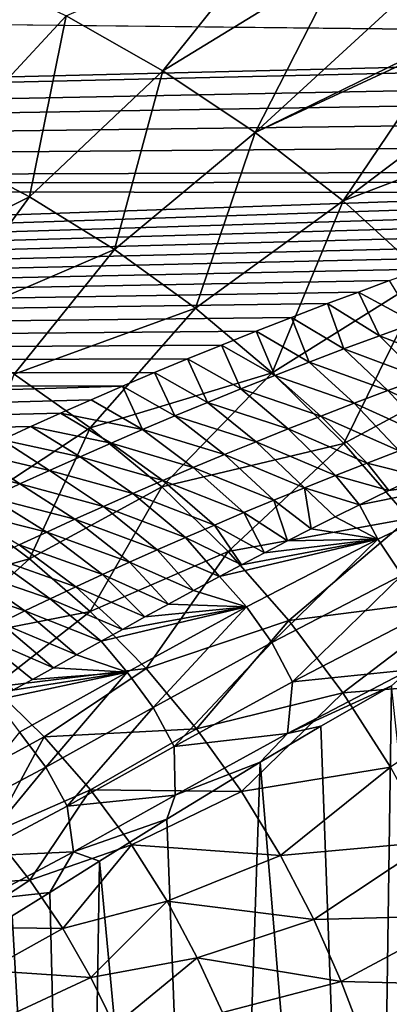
# Model space of a CAD drawing. Header units: millimetres. Extents: x -139 to 106, y -8 to 139.
# Tile 167 of 256: x -86.77 to -84.34, y 54.77 to 61.26. Entities that reach past the tile are written whole.
import ezdxf

# ---------------------------------------------------------------- set-up
doc = ezdxf.new("R2010")
doc.units = ezdxf.units.MM
doc.header["$LTSCALE"] = 53.842063
for name, color, linetype in [('33', 7, 'CONTINUOUS'), ('56', 7, 'CONTINUOUS'), ('62', 7, 'CONTINUOUS'), ('63', 7, 'CONTINUOUS'), ('69', 7, 'CONTINUOUS')]:
    doc.layers.add(name, color=color, linetype=linetype)

msp = doc.modelspace()

# ---------------------------------------------------------------- linework, layer by layer
at = {"layer": '33', "color": 8, "linetype": 'CONTINUOUS'}
for points in [[(-77.0653, 61.1218, 13.2954), (-6.4917, 61.315, 13.5094), (-117, 61.5429, 13.754), (-77.0653, 61.1218, 13.2954)], [(-117, 60.1409, 12.1035), (-77.0653, 61.1218, 13.2954), (-117, 61.5429, 13.754), (-117, 60.1409, 12.1035)], [(-78.1895, 61.0479, 13.2119), (-77.0653, 61.1218, 13.2954), (-117, 60.1409, 12.1035), (-78.1895, 61.0479, 13.2119)], [(-79.3867, 60.8856, 13.0251), (-78.1895, 61.0479, 13.2119), (-117, 60.1409, 12.1035), (-79.3867, 60.8856, 13.0251)], [(-80.0654, 60.7583, 12.8752), (-79.3867, 60.8856, 13.0251), (-117, 60.1409, 12.1035), (-80.0654, 60.7583, 12.8752)], [(-80.7698, 60.6029, 12.6882), (-80.0654, 60.7583, 12.8752), (-117, 60.1409, 12.1035), (-80.7698, 60.6029, 12.6882)], [(-81.4609, 60.4307, 12.4755), (-80.7698, 60.6029, 12.6882), (-117, 60.1409, 12.1035), (-81.4609, 60.4307, 12.4755)], [(-82.1037, 60.2573, 12.255), (-81.4609, 60.4307, 12.4755), (-117, 60.1409, 12.1035), (-82.1037, 60.2573, 12.255)], [(-82.3404, 60.1893, 12.1668), (-82.1037, 60.2573, 12.255), (-117, 60.1409, 12.1035), (-82.3404, 60.1893, 12.1668)], [(-82.5742, 60.1203, 12.0763), (-82.3404, 60.1893, 12.1668), (-117, 60.1409, 12.1035), (-82.5742, 60.1203, 12.0763)], [(-117, 58.9256, 10.3111), (-82.5742, 60.1203, 12.0763), (-117, 60.1409, 12.1035), (-117, 58.9256, 10.3111)], [(-82.805, 60.0503, 11.9834), (-82.5742, 60.1203, 12.0763), (-117, 58.9256, 10.3111), (-82.805, 60.0503, 11.9834)], [(-83.033, 59.9794, 11.8881), (-82.805, 60.0503, 11.9834), (-117, 58.9256, 10.3111), (-83.033, 59.9794, 11.8881)], [(-83.258, 59.9076, 11.7903), (-83.033, 59.9794, 11.8881), (-117, 58.9256, 10.3111), (-83.258, 59.9076, 11.7903)], [(-83.4799, 59.8351, 11.6902), (-83.258, 59.9076, 11.7903), (-117, 58.9256, 10.3111), (-83.4799, 59.8351, 11.6902)], [(-83.6986, 59.7618, 11.5878), (-83.4799, 59.8351, 11.6902), (-117, 58.9256, 10.3111), (-83.6986, 59.7618, 11.5878)], [(-83.9142, 59.6878, 11.483), (-83.6986, 59.7618, 11.5878), (-117, 58.9256, 10.3111), (-83.9142, 59.6878, 11.483)], [(-84.1264, 59.6132, 11.376), (-83.9142, 59.6878, 11.483), (-117, 58.9256, 10.3111), (-84.1264, 59.6132, 11.376)], [(-84.3354, 59.5383, 11.2668), (-84.1264, 59.6132, 11.376), (-117, 58.9256, 10.3111), (-84.3354, 59.5383, 11.2668)], [(-84.541, 59.4629, 11.1554), (-84.3354, 59.5383, 11.2668), (-117, 58.9256, 10.3111), (-84.541, 59.4629, 11.1554)], [(-84.7433, 59.3872, 11.042), (-84.541, 59.4629, 11.1554), (-117, 58.9256, 10.3111), (-84.7433, 59.3872, 11.042)], [(-84.9814, 59.2962, 10.9034), (-84.7433, 59.3872, 11.042), (-117, 58.9256, 10.3111), (-84.9814, 59.2962, 10.9034)], [(-85.2146, 59.205, 10.7618), (-84.9814, 59.2962, 10.9034), (-117, 58.9256, 10.3111), (-85.2146, 59.205, 10.7618)], [(-85.4425, 59.1139, 10.6177), (-85.2146, 59.205, 10.7618), (-117, 58.9256, 10.3111), (-85.4425, 59.1139, 10.6177)], [(-85.6652, 59.023, 10.4712), (-85.4425, 59.1139, 10.6177), (-117, 58.9256, 10.3111), (-85.6652, 59.023, 10.4712)], [(-85.8826, 58.9323, 10.3222), (-85.6652, 59.023, 10.4712), (-117, 58.9256, 10.3111), (-85.8826, 58.9323, 10.3222)], [(-86.0944, 58.8423, 10.1713), (-85.8826, 58.9323, 10.3222), (-117, 58.9256, 10.3111), (-86.0944, 58.8423, 10.1713)], [(-117, 57.9113, 8.3978), (-86.0944, 58.8423, 10.1713), (-117, 58.9256, 10.3111), (-117, 57.9113, 8.3978)], [(-86.3006, 58.7529, 10.0184), (-86.0944, 58.8423, 10.1713), (-117, 57.9113, 8.3978), (-86.3006, 58.7529, 10.0184)], [(-86.5012, 58.6642, 9.8636), (-86.3006, 58.7529, 10.0184), (-117, 57.9113, 8.3978), (-86.5012, 58.6642, 9.8636)], [(-86.6962, 58.5765, 9.7072), (-86.5012, 58.6642, 9.8636), (-117, 57.9113, 8.3978), (-86.6962, 58.5765, 9.7072)], [(-86.8857, 58.4897, 9.5492), (-86.6962, 58.5765, 9.7072), (-117, 57.9113, 8.3978), (-86.8857, 58.4897, 9.5492)]]:
    msp.add_3dface(points, dxfattribs=at)
at = {"layer": '56', "color": 8, "linetype": 'CONTINUOUS'}
for points in [[(-85.0402, 61.9078, -16.4788), (-85.8285, 60.9214, -15.5005), (-86.4641, 61.2831, -15.3903), (-85.0402, 61.9078, -16.4788)], [(-85.0402, 61.9078, -16.4788), (-84.6431, 61.6475, -16.5423), (-85.8285, 60.9214, -15.5005), (-85.0402, 61.9078, -16.4788)], [(-86.4641, 61.2831, -15.3903), (-87.2877, 60.3968, -14.2429), (-87.1224, 61.6022, -15.2802), (-86.4641, 61.2831, -15.3903)], [(-84.6431, 61.6475, -16.5423), (-85.2192, 60.5155, -15.6064), (-85.8285, 60.9214, -15.5005), (-84.6431, 61.6475, -16.5423)], [(-84.6431, 61.6475, -16.5423), (-84.2749, 61.3819, -16.6036), (-85.2192, 60.5155, -15.6064), (-84.6431, 61.6475, -16.5423)], [(-84.2749, 61.3819, -16.6036), (-83.9577, 61.1313, -16.6576), (-85.2192, 60.5155, -15.6064), (-84.2749, 61.3819, -16.6036)], [(-86.7055, 60.0898, -14.3461), (-87.2877, 60.3968, -14.2429), (-86.4641, 61.2831, -15.3903), (-86.7055, 60.0898, -14.3461)], [(-85.8285, 60.9214, -15.5005), (-86.7055, 60.0898, -14.3461), (-86.4641, 61.2831, -15.3903), (-85.8285, 60.9214, -15.5005)], [(-83.9577, 61.1313, -16.6576), (-83.9339, 61.1117, -16.6616), (-85.2192, 60.5155, -15.6064), (-83.9577, 61.1313, -16.6576)], [(-83.9339, 61.1117, -16.6616), (-84.6401, 60.0635, -15.7012), (-85.2192, 60.5155, -15.6064), (-83.9339, 61.1117, -16.6616)], [(-83.9339, 61.1117, -16.6616), (-83.6178, 60.8386, -16.7132), (-84.6401, 60.0635, -15.7012), (-83.9339, 61.1117, -16.6616)], [(-86.146, 59.7439, -14.4456), (-86.7055, 60.0898, -14.3461), (-85.8285, 60.9214, -15.5005), (-86.146, 59.7439, -14.4456)], [(-85.2192, 60.5155, -15.6064), (-86.146, 59.7439, -14.4456), (-85.8285, 60.9214, -15.5005), (-85.2192, 60.5155, -15.6064)], [(-83.6178, 60.8386, -16.7132), (-83.3264, 60.5656, -16.7555), (-84.6401, 60.0635, -15.7012), (-83.6178, 60.8386, -16.7132)], [(-83.3264, 60.5656, -16.7555), (-84.0955, 59.5658, -15.7741), (-84.6401, 60.0635, -15.7012), (-83.3264, 60.5656, -16.7555)], [(-85.6122, 59.3573, -14.5358), (-86.146, 59.7439, -14.4456), (-85.2192, 60.5155, -15.6064), (-85.6122, 59.3573, -14.5358)], [(-84.6401, 60.0635, -15.7012), (-85.6122, 59.3573, -14.5358), (-85.2192, 60.5155, -15.6064), (-84.6401, 60.0635, -15.7012)], [(-86.7055, 60.0898, -14.3461), (-87.8775, 59.5081, -13.0054), (-87.2877, 60.3968, -14.2429), (-86.7055, 60.0898, -14.3461)], [(-87.3308, 59.2332, -13.1021), (-87.8775, 59.5081, -13.0054), (-86.7055, 60.0898, -14.3461), (-87.3308, 59.2332, -13.1021)], [(-86.146, 59.7439, -14.4456), (-87.3308, 59.2332, -13.1021), (-86.7055, 60.0898, -14.3461), (-86.146, 59.7439, -14.4456)], [(-85.1076, 58.9297, -14.6085), (-85.6122, 59.3573, -14.5358), (-84.6401, 60.0635, -15.7012), (-85.1076, 58.9297, -14.6085)], [(-84.0955, 59.5658, -15.7741), (-85.1076, 58.9297, -14.6085), (-84.6401, 60.0635, -15.7012), (-84.0955, 59.5658, -15.7741)], [(-86.806, 58.9207, -13.1947), (-87.3308, 59.2332, -13.1021), (-86.146, 59.7439, -14.4456), (-86.806, 58.9207, -13.1947)], [(-85.6122, 59.3573, -14.5358), (-86.806, 58.9207, -13.1947), (-86.146, 59.7439, -14.4456), (-85.6122, 59.3573, -14.5358)], [(-84.6371, 58.4651, -14.6453), (-85.1076, 58.9297, -14.6085), (-84.0955, 59.5658, -15.7741), (-84.6371, 58.4651, -14.6453)], [(-83.5911, 59.028, -15.8019), (-84.6371, 58.4651, -14.6453), (-84.0955, 59.5658, -15.7741), (-83.5911, 59.028, -15.8019)], [(-86.3062, 58.5691, -13.2777), (-86.806, 58.9207, -13.1947), (-85.6122, 59.3573, -14.5358), (-86.3062, 58.5691, -13.2777)], [(-85.1076, 58.9297, -14.6085), (-86.3062, 58.5691, -13.2777), (-85.6122, 59.3573, -14.5358), (-85.1076, 58.9297, -14.6085)], [(-84.2059, 57.9693, -14.6247), (-84.6371, 58.4651, -14.6453), (-83.5911, 59.028, -15.8019), (-84.2059, 57.9693, -14.6247)], [(-86.3062, 58.5691, -13.2777), (-87.1333, 58.0224, -11.8799), (-86.806, 58.9207, -13.1947), (-86.3062, 58.5691, -13.2777)], [(-85.8349, 58.1785, -13.342), (-86.3062, 58.5691, -13.2777), (-85.1076, 58.9297, -14.6085), (-85.8349, 58.1785, -13.342)], [(-84.6371, 58.4651, -14.6453), (-85.8349, 58.1785, -13.342), (-85.1076, 58.9297, -14.6085), (-84.6371, 58.4651, -14.6453)], [(-86.7065, 57.7055, -11.9435), (-87.1333, 58.0224, -11.8799), (-86.3062, 58.5691, -13.2777), (-86.7065, 57.7055, -11.9435)], [(-85.8349, 58.1785, -13.342), (-86.7065, 57.7055, -11.9435), (-86.3062, 58.5691, -13.2777), (-85.8349, 58.1785, -13.342)], [(-85.3972, 57.7533, -13.3687), (-85.8349, 58.1785, -13.342), (-84.6371, 58.4651, -14.6453), (-85.3972, 57.7533, -13.3687)], [(-84.2059, 57.9693, -14.6247), (-85.3972, 57.7533, -13.3687), (-84.6371, 58.4651, -14.6453), (-84.2059, 57.9693, -14.6247)], [(-86.3068, 57.3576, -11.9822), (-86.7065, 57.7055, -11.9435), (-85.8349, 58.1785, -13.342), (-86.3068, 57.3576, -11.9822)], [(-85.3972, 57.7533, -13.3687), (-86.3068, 57.3576, -11.9822), (-85.8349, 58.1785, -13.342), (-85.3972, 57.7533, -13.3687)], [(-86.7065, 57.7055, -11.9435), (-87.6988, 57.4326, -10.4216), (-87.1333, 58.0224, -11.8799), (-86.7065, 57.7055, -11.9435)], [(-84.9982, 57.2988, -13.3376), (-85.3972, 57.7533, -13.3687), (-84.2059, 57.9693, -14.6247), (-84.9982, 57.2988, -13.3376)], [(-83.8187, 57.4486, -14.5293), (-84.9982, 57.2988, -13.3376), (-84.2059, 57.9693, -14.6247), (-83.8187, 57.4486, -14.5293)], [(-87.3091, 57.1593, -10.4784), (-87.6988, 57.4326, -10.4216), (-86.7065, 57.7055, -11.9435), (-87.3091, 57.1593, -10.4784)], [(-86.3068, 57.3576, -11.9822), (-87.3091, 57.1593, -10.4784), (-86.7065, 57.7055, -11.9435), (-86.3068, 57.3576, -11.9822)], [(-85.9385, 56.9824, -11.9797), (-86.3068, 57.3576, -11.9822), (-85.3972, 57.7533, -13.3687), (-85.9385, 56.9824, -11.9797)], [(-84.9982, 57.2988, -13.3376), (-85.9385, 56.9824, -11.9797), (-85.3972, 57.7533, -13.3687), (-84.9982, 57.2988, -13.3376)], [(-84.642, 56.8216, -13.2359), (-84.9982, 57.2988, -13.3376), (-83.8187, 57.4486, -14.5293), (-84.642, 56.8216, -13.2359)], [(-83.4775, 56.9127, -14.3611), (-84.642, 56.8216, -13.2359), (-83.8187, 57.4486, -14.5293), (-83.4775, 56.9127, -14.3611)], [(-86.9443, 56.8576, -10.5129), (-87.3091, 57.1593, -10.4784), (-86.3068, 57.3576, -11.9822), (-86.9443, 56.8576, -10.5129)], [(-85.9385, 56.9824, -11.9797), (-86.9443, 56.8576, -10.5129), (-86.3068, 57.3576, -11.9822), (-85.9385, 56.9824, -11.9797)], [(-85.6057, 56.5845, -11.9217), (-85.9385, 56.9824, -11.9797), (-84.9982, 57.2988, -13.3376), (-85.6057, 56.5845, -11.9217)], [(-84.642, 56.8216, -13.2359), (-85.6057, 56.5845, -11.9217), (-84.9982, 57.2988, -13.3376), (-84.642, 56.8216, -13.2359)], [(-86.6083, 56.5308, -10.5111), (-86.9443, 56.8576, -10.5129), (-85.9385, 56.9824, -11.9797), (-86.6083, 56.5308, -10.5111)], [(-85.6057, 56.5845, -11.9217), (-86.6083, 56.5308, -10.5111), (-85.9385, 56.9824, -11.9797), (-85.6057, 56.5845, -11.9217)], [(-86.6083, 56.5308, -10.5111), (-87.2275, 56.194, -8.9681), (-86.9443, 56.8576, -10.5129), (-86.6083, 56.5308, -10.5111)], [(-84.3302, 56.3313, -13.0682), (-84.642, 56.8216, -13.2359), (-83.4775, 56.9127, -14.3611), (-84.3302, 56.3313, -13.0682)], [(-85.3101, 56.1706, -11.8073), (-85.6057, 56.5845, -11.9217), (-84.642, 56.8216, -13.2359), (-85.3101, 56.1706, -11.8073)], [(-84.3302, 56.3313, -13.0682), (-85.3101, 56.1706, -11.8073), (-84.642, 56.8216, -13.2359), (-84.3302, 56.3313, -13.0682)], [(-86.3046, 56.1825, -10.4607), (-86.6083, 56.5308, -10.5111), (-85.6057, 56.5845, -11.9217), (-86.3046, 56.1825, -10.4607)], [(-85.3101, 56.1706, -11.8073), (-86.3046, 56.1825, -10.4607), (-85.6057, 56.5845, -11.9217), (-85.3101, 56.1706, -11.8073)], [(-86.9505, 55.8982, -8.9321), (-87.2275, 56.194, -8.9681), (-86.6083, 56.5308, -10.5111), (-86.9505, 55.8982, -8.9321)], [(-86.3046, 56.1825, -10.4607), (-86.9505, 55.8982, -8.9321), (-86.6083, 56.5308, -10.5111), (-86.3046, 56.1825, -10.4607)], [(-85.0529, 55.7488, -11.6417), (-85.3101, 56.1706, -11.8073), (-84.3302, 56.3313, -13.0682), (-85.0529, 55.7488, -11.6417)], [(-84.0641, 55.8382, -12.8416), (-85.0529, 55.7488, -11.6417), (-84.3302, 56.3313, -13.0682), (-84.0641, 55.8382, -12.8416)], [(-86.7034, 55.5871, -8.8555), (-86.9505, 55.8982, -8.9321), (-86.3046, 56.1825, -10.4607), (-86.7034, 55.5871, -8.8555)], [(-86.035, 55.8189, -10.3616), (-86.7034, 55.5871, -8.8555), (-86.3046, 56.1825, -10.4607), (-86.035, 55.8189, -10.3616)], [(-86.035, 55.8189, -10.3616), (-86.3046, 56.1825, -10.4607), (-85.3101, 56.1706, -11.8073), (-86.035, 55.8189, -10.3616)], [(-85.0529, 55.7488, -11.6417), (-86.035, 55.8189, -10.3616), (-85.3101, 56.1706, -11.8073), (-85.0529, 55.7488, -11.6417)], [(-86.7034, 55.5871, -8.8555), (-87.3966, 55.5549, -7.3126), (-86.9505, 55.8982, -8.9321), (-86.7034, 55.5871, -8.8555)], [(-86.487, 55.2669, -8.7419), (-86.7034, 55.5871, -8.8555), (-86.035, 55.8189, -10.3616), (-86.487, 55.2669, -8.7419)], [(-85.8003, 55.4472, -10.2183), (-86.487, 55.2669, -8.7419), (-86.035, 55.8189, -10.3616), (-85.8003, 55.4472, -10.2183)], [(-85.8003, 55.4472, -10.2183), (-86.035, 55.8189, -10.3616), (-85.0529, 55.7488, -11.6417), (-85.8003, 55.4472, -10.2183)], [(-84.8346, 55.3276, -11.43), (-85.0529, 55.7488, -11.6417), (-84.0641, 55.8382, -12.8416), (-84.8346, 55.3276, -11.43)], [(-83.8432, 55.3541, -12.5603), (-84.8346, 55.3276, -11.43), (-84.0641, 55.8382, -12.8416), (-83.8432, 55.3541, -12.5603)], [(-84.8346, 55.3276, -11.43), (-85.8003, 55.4472, -10.2183), (-85.0529, 55.7488, -11.6417), (-84.8346, 55.3276, -11.43)], [(-87.1756, 55.2774, -7.2397), (-87.3966, 55.5549, -7.3126), (-86.7034, 55.5871, -8.8555), (-87.1756, 55.2774, -7.2397)], [(-86.487, 55.2669, -8.7419), (-87.1756, 55.2774, -7.2397), (-86.7034, 55.5871, -8.8555), (-86.487, 55.2669, -8.7419)], [(-86.3017, 54.9438, -8.5947), (-86.487, 55.2669, -8.7419), (-85.8003, 55.4472, -10.2183), (-86.3017, 54.9438, -8.5947)], [(-85.601, 55.0751, -10.035), (-86.3017, 54.9438, -8.5947), (-85.8003, 55.4472, -10.2183), (-85.601, 55.0751, -10.035)], [(-85.601, 55.0751, -10.035), (-85.8003, 55.4472, -10.2183), (-84.8346, 55.3276, -11.43), (-85.601, 55.0751, -10.035)], [(-84.6535, 54.9185, -11.1732), (-85.601, 55.0751, -10.035), (-84.8346, 55.3276, -11.43), (-84.6535, 54.9185, -11.1732)], [(-84.6535, 54.9185, -11.1732), (-84.8346, 55.3276, -11.43), (-83.8432, 55.3541, -12.5603), (-84.6535, 54.9185, -11.1732)], [(-83.6638, 54.8946, -12.2236), (-84.6535, 54.9185, -11.1732), (-83.8432, 55.3541, -12.5603), (-83.6638, 54.8946, -12.2236)], [(-86.9833, 54.9915, -7.1364), (-87.1756, 55.2774, -7.2397), (-86.487, 55.2669, -8.7419), (-86.9833, 54.9915, -7.1364)], [(-86.3017, 54.9438, -8.5947), (-86.9833, 54.9915, -7.1364), (-86.487, 55.2669, -8.7419), (-86.3017, 54.9438, -8.5947)], [(-86.1465, 54.6263, -8.4147), (-86.3017, 54.9438, -8.5947), (-85.601, 55.0751, -10.035), (-86.1465, 54.6263, -8.4147)], [(-85.4353, 54.713, -9.8122), (-86.1465, 54.6263, -8.4147), (-85.601, 55.0751, -10.035), (-85.4353, 54.713, -9.8122)], [(-85.4353, 54.713, -9.8122), (-85.601, 55.0751, -10.035), (-84.6535, 54.9185, -11.1732), (-85.4353, 54.713, -9.8122)], [(-86.8199, 54.7037, -7.0047), (-86.9833, 54.9915, -7.1364), (-86.3017, 54.9438, -8.5947), (-86.8199, 54.7037, -7.0047)], [(-86.1465, 54.6263, -8.4147), (-86.8199, 54.7037, -7.0047), (-86.3017, 54.9438, -8.5947), (-86.1465, 54.6263, -8.4147)], [(-84.5066, 54.5345, -10.8705), (-85.4353, 54.713, -9.8122), (-84.6535, 54.9185, -11.1732), (-84.5066, 54.5345, -10.8705)], [(-84.5066, 54.5345, -10.8705), (-84.6535, 54.9185, -11.1732), (-83.6638, 54.8946, -12.2236), (-84.5066, 54.5345, -10.8705)], [(-83.5227, 54.4756, -11.8316), (-84.5066, 54.5345, -10.8705), (-83.6638, 54.8946, -12.2236), (-83.5227, 54.4756, -11.8316)]]:
    msp.add_3dface(points, dxfattribs=at)
at = {"layer": '62', "color": 8, "linetype": 'CONTINUOUS'}
for points in [[(-84.3354, 59.5383, 11.2668), (-84.541, 59.4629, 11.1554), (-84.1662, 59.2609, 10.8966), (-84.3354, 59.5383, 11.2668)], [(-84.541, 59.4629, 11.1554), (-84.7433, 59.3872, 11.042), (-84.4025, 59.1752, 10.7637), (-84.541, 59.4629, 11.1554)], [(-84.541, 59.4629, 11.1554), (-84.4025, 59.1752, 10.7637), (-84.1662, 59.2609, 10.8966), (-84.541, 59.4629, 11.1554)], [(-84.7433, 59.3872, 11.042), (-84.9814, 59.2962, 10.9034), (-84.6356, 59.0886, 10.627), (-84.7433, 59.3872, 11.042)], [(-84.7433, 59.3872, 11.042), (-84.6356, 59.0886, 10.627), (-84.4025, 59.1752, 10.7637), (-84.7433, 59.3872, 11.042)], [(-84.9814, 59.2962, 10.9034), (-85.2146, 59.205, 10.7618), (-84.8654, 59.0012, 10.4865), (-84.9814, 59.2962, 10.9034)], [(-84.9814, 59.2962, 10.9034), (-84.8654, 59.0012, 10.4865), (-84.6356, 59.0886, 10.627), (-84.9814, 59.2962, 10.9034)], [(-84.4025, 59.1752, 10.7637), (-83.8921, 58.9773, 10.6002), (-84.1662, 59.2609, 10.8966), (-84.4025, 59.1752, 10.7637)], [(-85.2146, 59.205, 10.7618), (-85.4425, 59.1139, 10.6177), (-85.0917, 58.9132, 10.3423), (-85.2146, 59.205, 10.7618)], [(-85.2146, 59.205, 10.7618), (-85.0917, 58.9132, 10.3423), (-84.8654, 59.0012, 10.4865), (-85.2146, 59.205, 10.7618)], [(-84.6356, 59.0886, 10.627), (-84.1206, 58.8957, 10.4691), (-84.4025, 59.1752, 10.7637), (-84.6356, 59.0886, 10.627)], [(-84.1206, 58.8957, 10.4691), (-83.8921, 58.9773, 10.6002), (-84.4025, 59.1752, 10.7637), (-84.1206, 58.8957, 10.4691)], [(-85.4425, 59.1139, 10.6177), (-85.6652, 59.023, 10.4712), (-85.3145, 58.8246, 10.1943), (-85.4425, 59.1139, 10.6177)], [(-85.4425, 59.1139, 10.6177), (-85.3145, 58.8246, 10.1943), (-85.0917, 58.9132, 10.3423), (-85.4425, 59.1139, 10.6177)], [(-84.8654, 59.0012, 10.4865), (-84.346, 58.8132, 10.3343), (-84.6356, 59.0886, 10.627), (-84.8654, 59.0012, 10.4865)], [(-84.346, 58.8132, 10.3343), (-84.1206, 58.8957, 10.4691), (-84.6356, 59.0886, 10.627), (-84.346, 58.8132, 10.3343)], [(-85.6652, 59.023, 10.4712), (-85.8826, 58.9323, 10.3222), (-85.5338, 58.7355, 10.0427), (-85.6652, 59.023, 10.4712)], [(-85.6652, 59.023, 10.4712), (-85.5338, 58.7355, 10.0427), (-85.3145, 58.8246, 10.1943), (-85.6652, 59.023, 10.4712)], [(-85.0917, 58.9132, 10.3423), (-84.5682, 58.7299, 10.1958), (-84.8654, 59.0012, 10.4865), (-85.0917, 58.9132, 10.3423)], [(-84.5682, 58.7299, 10.1958), (-84.346, 58.8132, 10.3343), (-84.8654, 59.0012, 10.4865), (-84.5682, 58.7299, 10.1958)], [(-85.8826, 58.9323, 10.3222), (-86.0944, 58.8423, 10.1713), (-85.7494, 58.6462, 9.8873), (-85.8826, 58.9323, 10.3222)], [(-85.8826, 58.9323, 10.3222), (-85.7494, 58.6462, 9.8873), (-85.5338, 58.7355, 10.0427), (-85.8826, 58.9323, 10.3222)], [(-85.3145, 58.8246, 10.1943), (-84.787, 58.6459, 10.0535), (-85.0917, 58.9132, 10.3423), (-85.3145, 58.8246, 10.1943)], [(-84.787, 58.6459, 10.0535), (-84.5682, 58.7299, 10.1958), (-85.0917, 58.9132, 10.3423), (-84.787, 58.6459, 10.0535)], [(-84.346, 58.8132, 10.3343), (-83.8392, 58.5758, 10.2022), (-84.1206, 58.8957, 10.4691), (-84.346, 58.8132, 10.3343)], [(-86.0944, 58.8423, 10.1713), (-86.3006, 58.7529, 10.0184), (-85.9612, 58.5566, 9.7282), (-86.0944, 58.8423, 10.1713)], [(-86.0944, 58.8423, 10.1713), (-85.9612, 58.5566, 9.7282), (-85.7494, 58.6462, 9.8873), (-86.0944, 58.8423, 10.1713)], [(-85.5338, 58.7355, 10.0427), (-85.0024, 58.5615, 9.9077), (-85.3145, 58.8246, 10.1943), (-85.5338, 58.7355, 10.0427)], [(-85.0024, 58.5615, 9.9077), (-84.787, 58.6459, 10.0535), (-85.3145, 58.8246, 10.1943), (-85.0024, 58.5615, 9.9077)], [(-84.5682, 58.7299, 10.1958), (-84.0569, 58.4966, 10.0693), (-84.346, 58.8132, 10.3343), (-84.5682, 58.7299, 10.1958)], [(-84.0569, 58.4966, 10.0693), (-83.8392, 58.5758, 10.2022), (-84.346, 58.8132, 10.3343), (-84.0569, 58.4966, 10.0693)], [(-86.3006, 58.7529, 10.0184), (-86.5012, 58.6642, 9.8636), (-85.9612, 58.5566, 9.7282), (-86.3006, 58.7529, 10.0184)], [(-85.7494, 58.6462, 9.8873), (-85.2143, 58.4766, 9.7582), (-85.5338, 58.7355, 10.0427), (-85.7494, 58.6462, 9.8873)], [(-85.2143, 58.4766, 9.7582), (-85.0024, 58.5615, 9.9077), (-85.5338, 58.7355, 10.0427), (-85.2143, 58.4766, 9.7582)], [(-84.787, 58.6459, 10.0535), (-84.2714, 58.4165, 9.9328), (-84.5682, 58.7299, 10.1958), (-84.787, 58.6459, 10.0535)], [(-84.2714, 58.4165, 9.9328), (-84.0569, 58.4966, 10.0693), (-84.5682, 58.7299, 10.1958), (-84.2714, 58.4165, 9.9328)], [(-86.5012, 58.6642, 9.8636), (-86.6962, 58.5765, 9.7072), (-86.1691, 58.4669, 9.5655), (-86.5012, 58.6642, 9.8636)], [(-86.5012, 58.6642, 9.8636), (-86.1691, 58.4669, 9.5655), (-85.9612, 58.5566, 9.7282), (-86.5012, 58.6642, 9.8636)], [(-85.9612, 58.5566, 9.7282), (-85.4227, 58.3914, 9.6051), (-85.7494, 58.6462, 9.8873), (-85.9612, 58.5566, 9.7282)], [(-85.4227, 58.3914, 9.6051), (-85.2143, 58.4766, 9.7582), (-85.7494, 58.6462, 9.8873), (-85.4227, 58.3914, 9.6051)], [(-85.0024, 58.5615, 9.9077), (-84.4827, 58.3358, 9.7926), (-84.787, 58.6459, 10.0535), (-85.0024, 58.5615, 9.9077)], [(-84.4827, 58.3358, 9.7926), (-84.2714, 58.4165, 9.9328), (-84.787, 58.6459, 10.0535), (-84.4827, 58.3358, 9.7926)], [(-86.6962, 58.5765, 9.7072), (-86.8857, 58.4897, 9.5492), (-86.3731, 58.3772, 9.3991), (-86.6962, 58.5765, 9.7072)], [(-86.6962, 58.5765, 9.7072), (-86.3731, 58.3772, 9.3991), (-86.1691, 58.4669, 9.5655), (-86.6962, 58.5765, 9.7072)], [(-86.1691, 58.4669, 9.5655), (-85.6274, 58.3061, 9.4484), (-85.9612, 58.5566, 9.7282), (-86.1691, 58.4669, 9.5655)], [(-85.6274, 58.3061, 9.4484), (-85.4227, 58.3914, 9.6051), (-85.9612, 58.5566, 9.7282), (-85.6274, 58.3061, 9.4484)], [(-85.2143, 58.4766, 9.7582), (-84.6908, 58.2546, 9.6488), (-85.0024, 58.5615, 9.9077), (-85.2143, 58.4766, 9.7582)], [(-84.6908, 58.2546, 9.6488), (-84.4827, 58.3358, 9.7926), (-85.0024, 58.5615, 9.9077), (-84.6908, 58.2546, 9.6488)], [(-86.8857, 58.4897, 9.5492), (-87.0691, 58.4042, 9.3901), (-86.5729, 58.2876, 9.2291), (-86.8857, 58.4897, 9.5492)], [(-86.8857, 58.4897, 9.5492), (-86.5729, 58.2876, 9.2291), (-86.3731, 58.3772, 9.3991), (-86.8857, 58.4897, 9.5492)], [(-86.3731, 58.3772, 9.3991), (-85.8283, 58.2207, 9.2881), (-86.1691, 58.4669, 9.5655), (-86.3731, 58.3772, 9.3991)], [(-85.8283, 58.2207, 9.2881), (-85.6274, 58.3061, 9.4484), (-86.1691, 58.4669, 9.5655), (-85.8283, 58.2207, 9.2881)], [(-85.4227, 58.3914, 9.6051), (-84.8954, 58.173, 9.5015), (-85.2143, 58.4766, 9.7582), (-85.4227, 58.3914, 9.6051)], [(-84.8954, 58.173, 9.5015), (-84.6908, 58.2546, 9.6488), (-85.2143, 58.4766, 9.7582), (-84.8954, 58.173, 9.5015)], [(-84.4827, 58.3358, 9.7926), (-84.1425, 58.2493, 9.8118), (-84.2714, 58.4165, 9.9328), (-84.4827, 58.3358, 9.7926)], [(-87.0691, 58.4042, 9.3901), (-87.2469, 58.3198, 9.2297), (-86.7685, 58.1983, 9.0554), (-87.0691, 58.4042, 9.3901)], [(-87.0691, 58.4042, 9.3901), (-86.7685, 58.1983, 9.0554), (-86.5729, 58.2876, 9.2291), (-87.0691, 58.4042, 9.3901)], [(-86.5729, 58.2876, 9.2291), (-86.0254, 58.1354, 9.1244), (-86.3731, 58.3772, 9.3991), (-86.5729, 58.2876, 9.2291)], [(-86.0254, 58.1354, 9.1244), (-85.8283, 58.2207, 9.2881), (-86.3731, 58.3772, 9.3991), (-86.0254, 58.1354, 9.1244)], [(-85.6274, 58.3061, 9.4484), (-85.0965, 58.0911, 9.3506), (-85.4227, 58.3914, 9.6051), (-85.6274, 58.3061, 9.4484)], [(-85.0965, 58.0911, 9.3506), (-84.8954, 58.173, 9.5015), (-85.4227, 58.3914, 9.6051), (-85.0965, 58.0911, 9.3506)], [(-87.2469, 58.3198, 9.2297), (-86.9598, 58.1093, 8.878), (-86.7685, 58.1983, 9.0554), (-87.2469, 58.3198, 9.2297)], [(-86.7685, 58.1983, 9.0554), (-86.2184, 58.0502, 8.9571), (-86.5729, 58.2876, 9.2291), (-86.7685, 58.1983, 9.0554)], [(-86.2184, 58.0502, 8.9571), (-86.0254, 58.1354, 9.1244), (-86.5729, 58.2876, 9.2291), (-86.2184, 58.0502, 8.9571)], [(-85.8283, 58.2207, 9.2881), (-85.2941, 58.0091, 9.1963), (-85.6274, 58.3061, 9.4484), (-85.8283, 58.2207, 9.2881)], [(-85.2941, 58.0091, 9.1963), (-85.0965, 58.0911, 9.3506), (-85.6274, 58.3061, 9.4484), (-85.2941, 58.0091, 9.1963)], [(-84.6908, 58.2546, 9.6488), (-84.3392, 58.1556, 9.6628), (-84.4827, 58.3358, 9.7926), (-84.6908, 58.2546, 9.6488)], [(-84.3392, 58.1556, 9.6628), (-84.1425, 58.2493, 9.8118), (-84.4827, 58.3358, 9.7926), (-84.3392, 58.1556, 9.6628)], [(-86.0254, 58.1354, 9.1244), (-85.488, 57.9271, 9.0385), (-85.8283, 58.2207, 9.2881), (-86.0254, 58.1354, 9.1244)], [(-85.488, 57.9271, 9.0385), (-85.2941, 58.0091, 9.1963), (-85.8283, 58.2207, 9.2881), (-85.488, 57.9271, 9.0385)], [(-84.8954, 58.173, 9.5015), (-84.5335, 58.0612, 9.5096), (-84.6908, 58.2546, 9.6488), (-84.8954, 58.173, 9.5015)], [(-84.5335, 58.0612, 9.5096), (-84.3392, 58.1556, 9.6628), (-84.6908, 58.2546, 9.6488), (-84.5335, 58.0612, 9.5096)], [(-86.9598, 58.1093, 8.878), (-86.4074, 57.9653, 8.7864), (-86.7685, 58.1983, 9.0554), (-86.9598, 58.1093, 8.878)], [(-86.4074, 57.9653, 8.7864), (-86.2184, 58.0502, 8.9571), (-86.7685, 58.1983, 9.0554), (-86.4074, 57.9653, 8.7864)], [(-85.0965, 58.0911, 9.3506), (-84.851, 57.9025, 9.2452), (-84.8954, 58.173, 9.5015), (-85.0965, 58.0911, 9.3506)], [(-84.6932, 57.982, 9.3788), (-84.5335, 58.0612, 9.5096), (-84.8954, 58.173, 9.5015), (-84.6932, 57.982, 9.3788)], [(-84.851, 57.9025, 9.2452), (-84.6932, 57.982, 9.3788), (-84.8954, 58.173, 9.5015), (-84.851, 57.9025, 9.2452)], [(-87.1467, 58.0207, 8.6971), (-86.5923, 57.8808, 8.6122), (-86.9598, 58.1093, 8.878), (-87.1467, 58.0207, 8.6971)], [(-86.5923, 57.8808, 8.6122), (-86.4074, 57.9653, 8.7864), (-86.9598, 58.1093, 8.878), (-86.5923, 57.8808, 8.6122)], [(-86.2184, 58.0502, 8.9571), (-85.6782, 57.8451, 8.8773), (-86.0254, 58.1354, 9.1244), (-86.2184, 58.0502, 8.9571)], [(-85.6782, 57.8451, 8.8773), (-85.488, 57.9271, 9.0385), (-86.0254, 58.1354, 9.1244), (-85.6782, 57.8451, 8.8773)], [(-85.2941, 58.0091, 9.1963), (-85.0062, 57.8231, 9.1093), (-85.0965, 58.0911, 9.3506), (-85.2941, 58.0091, 9.1963)], [(-85.0062, 57.8231, 9.1093), (-84.851, 57.9025, 9.2452), (-85.0965, 58.0911, 9.3506), (-85.0062, 57.8231, 9.1093)], [(-86.4074, 57.9653, 8.7864), (-85.8646, 57.7634, 8.7127), (-86.2184, 58.0502, 8.9571), (-86.4074, 57.9653, 8.7864)], [(-85.8646, 57.7634, 8.7127), (-85.6782, 57.8451, 8.8773), (-86.2184, 58.0502, 8.9571), (-85.8646, 57.7634, 8.7127)], [(-86.7728, 57.7967, 8.4346), (-86.5923, 57.8808, 8.6122), (-87.1467, 58.0207, 8.6971), (-86.7728, 57.7967, 8.4346)], [(-86.5923, 57.8808, 8.6122), (-86.047, 57.6819, 8.5448), (-86.4074, 57.9653, 8.7864), (-86.5923, 57.8808, 8.6122)], [(-86.047, 57.6819, 8.5448), (-85.8646, 57.7634, 8.7127), (-86.4074, 57.9653, 8.7864), (-86.047, 57.6819, 8.5448)], [(-85.488, 57.9271, 9.0385), (-85.1591, 57.7438, 8.9709), (-85.2941, 58.0091, 9.1963), (-85.488, 57.9271, 9.0385)], [(-85.1591, 57.7438, 8.9709), (-85.0062, 57.8231, 9.1093), (-85.2941, 58.0091, 9.1963), (-85.1591, 57.7438, 8.9709)], [(-85.6782, 57.8451, 8.8773), (-85.3094, 57.6649, 8.8304), (-85.488, 57.9271, 9.0385), (-85.6782, 57.8451, 8.8773)], [(-85.3094, 57.6649, 8.8304), (-85.1591, 57.7438, 8.9709), (-85.488, 57.9271, 9.0385), (-85.3094, 57.6649, 8.8304)], [(-86.7728, 57.7967, 8.4346), (-86.2254, 57.6009, 8.3736), (-86.5923, 57.8808, 8.6122), (-86.7728, 57.7967, 8.4346)], [(-86.2254, 57.6009, 8.3736), (-86.047, 57.6819, 8.5448), (-86.5923, 57.8808, 8.6122), (-86.2254, 57.6009, 8.3736)], [(-85.8646, 57.7634, 8.7127), (-85.4555, 57.5872, 8.6891), (-85.6782, 57.8451, 8.8773), (-85.8646, 57.7634, 8.7127)], [(-85.4555, 57.5872, 8.6891), (-85.3094, 57.6649, 8.8304), (-85.6782, 57.8451, 8.8773), (-85.4555, 57.5872, 8.6891)], [(-86.949, 57.7133, 8.2535), (-86.3996, 57.5205, 8.1991), (-86.7728, 57.7967, 8.4346), (-86.949, 57.7133, 8.2535)], [(-86.3996, 57.5205, 8.1991), (-86.2254, 57.6009, 8.3736), (-86.7728, 57.7967, 8.4346), (-86.3996, 57.5205, 8.1991)], [(-87.1207, 57.6306, 8.0691), (-86.5697, 57.4407, 8.0213), (-86.949, 57.7133, 8.2535), (-87.1207, 57.6306, 8.0691)], [(-86.5697, 57.4407, 8.0213), (-86.3996, 57.5205, 8.1991), (-86.949, 57.7133, 8.2535), (-86.5697, 57.4407, 8.0213)], [(-86.047, 57.6819, 8.5448), (-85.6259, 57.4957, 8.5187), (-85.8646, 57.7634, 8.7127), (-86.047, 57.6819, 8.5448)], [(-85.6259, 57.4957, 8.5187), (-85.4555, 57.5872, 8.6891), (-85.8646, 57.7634, 8.7127), (-85.6259, 57.4957, 8.5187)], [(-86.2254, 57.6009, 8.3736), (-85.79, 57.4065, 8.3481), (-86.047, 57.6819, 8.5448), (-86.2254, 57.6009, 8.3736)], [(-85.79, 57.4065, 8.3481), (-85.6259, 57.4957, 8.5187), (-86.047, 57.6819, 8.5448), (-85.79, 57.4065, 8.3481)], [(-87.2879, 57.5488, 7.8814), (-86.7355, 57.3617, 7.8404), (-87.1207, 57.6306, 8.0691), (-87.2879, 57.5488, 7.8814)], [(-86.7355, 57.3617, 7.8404), (-86.5697, 57.4407, 8.0213), (-87.1207, 57.6306, 8.0691), (-86.7355, 57.3617, 7.8404)], [(-86.3996, 57.5205, 8.1991), (-85.9457, 57.3212, 8.1803), (-86.2254, 57.6009, 8.3736), (-86.3996, 57.5205, 8.1991)], [(-85.9457, 57.3212, 8.1803), (-85.79, 57.4065, 8.3481), (-86.2254, 57.6009, 8.3736), (-85.9457, 57.3212, 8.1803)], [(-86.8968, 57.2836, 7.6564), (-86.7355, 57.3617, 7.8404), (-87.2879, 57.5488, 7.8814), (-86.8968, 57.2836, 7.6564)], [(-86.5697, 57.4407, 8.0213), (-86.0938, 57.2395, 8.0149), (-86.3996, 57.5205, 8.1991), (-86.5697, 57.4407, 8.0213)], [(-86.0938, 57.2395, 8.0149), (-85.9457, 57.3212, 8.1803), (-86.3996, 57.5205, 8.1991), (-86.0938, 57.2395, 8.0149)], [(-86.7355, 57.3617, 7.8404), (-86.2336, 57.1619, 7.8533), (-86.5697, 57.4407, 8.0213), (-86.7355, 57.3617, 7.8404)], [(-86.2336, 57.1619, 7.8533), (-86.0938, 57.2395, 8.0149), (-86.5697, 57.4407, 8.0213), (-86.2336, 57.1619, 7.8533)], [(-86.8968, 57.2836, 7.6564), (-86.3965, 57.0712, 7.658), (-86.7355, 57.3617, 7.8404), (-86.8968, 57.2836, 7.6564)], [(-86.3965, 57.0712, 7.658), (-86.2336, 57.1619, 7.8533), (-86.7355, 57.3617, 7.8404), (-86.3965, 57.0712, 7.658)], [(-87.0537, 57.2065, 7.4691), (-86.5473, 56.987, 7.4702), (-86.8968, 57.2836, 7.6564), (-87.0537, 57.2065, 7.4691)], [(-86.5473, 56.987, 7.4702), (-86.3965, 57.0712, 7.658), (-86.8968, 57.2836, 7.6564), (-86.5473, 56.987, 7.4702)], [(-86.6862, 56.9094, 7.2904), (-86.5473, 56.987, 7.4702), (-87.0537, 57.2065, 7.4691), (-86.6862, 56.9094, 7.2904)], [(-86.8144, 56.8379, 7.1188), (-86.6862, 56.9094, 7.2904), (-87.0537, 57.2065, 7.4691), (-86.8144, 56.8379, 7.1188)]]:
    msp.add_3dface(points, dxfattribs=at)
at = {"layer": '63', "color": 8, "linetype": 'CONTINUOUS'}
for points in [[(-84.3392, 58.1556, 9.6628), (-84.5335, 58.0612, 9.5096), (-83.4747, 58.2738, 10.0651), (-84.3392, 58.1556, 9.6628)], [(-83.4747, 58.2738, 10.0651), (-84.5335, 58.0612, 9.5096), (-84.4132, 57.8334, 9.3744), (-83.4747, 58.2738, 10.0651)], [(-83.4747, 58.2738, 10.0651), (-84.4132, 57.8334, 9.3744), (-84.2555, 57.5959, 9.3208), (-83.4747, 58.2738, 10.0651)], [(-84.1425, 58.2493, 9.8118), (-84.3392, 58.1556, 9.6628), (-83.4747, 58.2738, 10.0651), (-84.1425, 58.2493, 9.8118)], [(-84.5335, 58.0612, 9.5096), (-84.6932, 57.982, 9.3788), (-84.4132, 57.8334, 9.3744), (-84.5335, 58.0612, 9.5096)], [(-84.6932, 57.982, 9.3788), (-84.851, 57.9025, 9.2452), (-84.4132, 57.8334, 9.3744), (-84.6932, 57.982, 9.3788)], [(-84.851, 57.9025, 9.2452), (-85.0062, 57.8231, 9.1093), (-84.4132, 57.8334, 9.3744), (-84.851, 57.9025, 9.2452)], [(-85.3094, 57.6649, 8.8304), (-85.4555, 57.5872, 8.6891), (-84.4132, 57.8334, 9.3744), (-85.3094, 57.6649, 8.8304)], [(-84.4132, 57.8334, 9.3744), (-85.4555, 57.5872, 8.6891), (-85.2762, 57.3878, 8.6039), (-84.4132, 57.8334, 9.3744)], [(-85.1591, 57.7438, 8.9709), (-85.3094, 57.6649, 8.8304), (-84.4132, 57.8334, 9.3744), (-85.1591, 57.7438, 8.9709)], [(-84.4132, 57.8334, 9.3744), (-85.2762, 57.3878, 8.6039), (-85.1109, 57.1535, 8.5596), (-84.4132, 57.8334, 9.3744)], [(-85.0062, 57.8231, 9.1093), (-85.1591, 57.7438, 8.9709), (-84.4132, 57.8334, 9.3744), (-85.0062, 57.8231, 9.1093)], [(-84.4132, 57.8334, 9.3744), (-85.1109, 57.1535, 8.5596), (-84.2555, 57.5959, 9.3208), (-84.4132, 57.8334, 9.3744)], [(-85.4555, 57.5872, 8.6891), (-85.6259, 57.4957, 8.5187), (-85.2762, 57.3878, 8.6039), (-85.4555, 57.5872, 8.6891)], [(-85.1109, 57.1535, 8.5596), (-84.9739, 56.8947, 8.5577), (-84.2555, 57.5959, 9.3208), (-85.1109, 57.1535, 8.5596)], [(-84.9739, 56.8947, 8.5577), (-84.1227, 57.335, 9.3125), (-84.2555, 57.5959, 9.3208), (-84.9739, 56.8947, 8.5577)], [(-85.6259, 57.4957, 8.5187), (-85.79, 57.4065, 8.3481), (-85.2762, 57.3878, 8.6039), (-85.6259, 57.4957, 8.5187)], [(-86.0938, 57.2395, 8.0149), (-86.2336, 57.1619, 7.8533), (-85.2762, 57.3878, 8.6039), (-86.0938, 57.2395, 8.0149)], [(-85.2762, 57.3878, 8.6039), (-86.2336, 57.1619, 7.8533), (-86.0627, 56.9568, 7.7583), (-85.2762, 57.3878, 8.6039)], [(-85.9457, 57.3212, 8.1803), (-86.0938, 57.2395, 8.0149), (-85.2762, 57.3878, 8.6039), (-85.9457, 57.3212, 8.1803)], [(-85.2762, 57.3878, 8.6039), (-86.0627, 56.9568, 7.7583), (-85.8922, 56.7249, 7.7215), (-85.2762, 57.3878, 8.6039)], [(-85.79, 57.4065, 8.3481), (-85.9457, 57.3212, 8.1803), (-85.2762, 57.3878, 8.6039), (-85.79, 57.4065, 8.3481)], [(-85.2762, 57.3878, 8.6039), (-85.8922, 56.7249, 7.7215), (-85.1109, 57.1535, 8.5596), (-85.2762, 57.3878, 8.6039)], [(-84.9739, 56.8947, 8.5577), (-84.2053, 56.9738, 9.2), (-84.1227, 57.335, 9.3125), (-84.9739, 56.8947, 8.5577)], [(-86.2336, 57.1619, 7.8533), (-86.3965, 57.0712, 7.658), (-86.0627, 56.9568, 7.7583), (-86.2336, 57.1619, 7.8533)], [(-85.8922, 56.7249, 7.7215), (-85.7534, 56.467, 7.7238), (-85.1109, 57.1535, 8.5596), (-85.8922, 56.7249, 7.7215)], [(-85.7534, 56.467, 7.7238), (-84.9739, 56.8947, 8.5577), (-85.1109, 57.1535, 8.5596), (-85.7534, 56.467, 7.7238)], [(-86.3965, 57.0712, 7.658), (-86.5473, 56.987, 7.4702), (-86.0627, 56.9568, 7.7583), (-86.3965, 57.0712, 7.658)], [(-86.5473, 56.987, 7.4702), (-86.6862, 56.9094, 7.2904), (-86.0627, 56.9568, 7.7583), (-86.5473, 56.987, 7.4702)], [(-86.8144, 56.8379, 7.1188), (-86.9323, 56.7723, 6.9554), (-86.0627, 56.9568, 7.7583), (-86.8144, 56.8379, 7.1188)], [(-86.0627, 56.9568, 7.7583), (-86.9323, 56.7723, 6.9554), (-86.7715, 56.5619, 6.8416), (-86.0627, 56.9568, 7.7583)], [(-86.6862, 56.9094, 7.2904), (-86.8144, 56.8379, 7.1188), (-86.0627, 56.9568, 7.7583), (-86.6862, 56.9094, 7.2904)], [(-86.0627, 56.9568, 7.7583), (-86.7715, 56.5619, 6.8416), (-86.5973, 56.332, 6.8097), (-86.0627, 56.9568, 7.7583)], [(-86.0627, 56.9568, 7.7583), (-86.5973, 56.332, 6.8097), (-85.8922, 56.7249, 7.7215), (-86.0627, 56.9568, 7.7583)], [(-85.0081, 56.553, 8.4651), (-84.2053, 56.9738, 9.2), (-84.9739, 56.8947, 8.5577), (-85.0081, 56.553, 8.4651)], [(-84.2053, 56.9738, 9.2), (-85.0081, 56.553, 8.4651), (-84.3233, 56.8675, 9.0993), (-84.2053, 56.9738, 9.2)], [(-85.7534, 56.467, 7.7238), (-85.0081, 56.553, 8.4651), (-84.9739, 56.8947, 8.5577), (-85.7534, 56.467, 7.7238)], [(-84.3233, 56.8675, 9.0993), (-85.0081, 56.553, 8.4651), (-84.7881, 56.6014, 8.6779), (-84.3233, 56.8675, 9.0993)], [(-86.5973, 56.332, 6.8097), (-86.458, 56.0744, 6.8131), (-85.8922, 56.7249, 7.7215), (-86.5973, 56.332, 6.8097)], [(-86.458, 56.0744, 6.8131), (-85.7534, 56.467, 7.7238), (-85.8922, 56.7249, 7.7215), (-86.458, 56.0744, 6.8131)], [(-84.7881, 56.6014, 8.6779), (-85.0081, 56.553, 8.4651), (-85.1873, 56.3647, 8.2783), (-84.7881, 56.6014, 8.6779)], [(-86.7715, 56.5619, 6.8416), (-87.2231, 55.9993, 5.8292), (-86.5973, 56.332, 6.8097), (-86.7715, 56.5619, 6.8416)], [(-85.7466, 56.146, 7.6553), (-85.0081, 56.553, 8.4651), (-85.7534, 56.467, 7.7238), (-85.7466, 56.146, 7.6553)], [(-85.0081, 56.553, 8.4651), (-85.7466, 56.146, 7.6553), (-85.1873, 56.3647, 8.2783), (-85.0081, 56.553, 8.4651)], [(-86.458, 56.0744, 6.8131), (-85.7466, 56.146, 7.6553), (-85.7534, 56.467, 7.7238), (-86.458, 56.0744, 6.8131)], [(-85.1873, 56.3647, 8.2783), (-85.7466, 56.146, 7.6553), (-85.8016, 55.9885, 7.5816), (-85.1873, 56.3647, 8.2783)], [(-87.2231, 55.9993, 5.8292), (-87.0831, 55.742, 5.8293), (-86.5973, 56.332, 6.8097), (-87.2231, 55.9993, 5.8292)], [(-87.0831, 55.742, 5.8293), (-86.458, 56.0744, 6.8131), (-86.5973, 56.332, 6.8097), (-87.0831, 55.742, 5.8293)], [(-86.4167, 55.7731, 6.7718), (-85.7466, 56.146, 7.6553), (-86.458, 56.0744, 6.8131), (-86.4167, 55.7731, 6.7718)], [(-85.7466, 56.146, 7.6553), (-86.4167, 55.7731, 6.7718), (-85.8016, 55.9885, 7.5816), (-85.7466, 56.146, 7.6553)], [(-87.0831, 55.742, 5.8293), (-86.4167, 55.7731, 6.7718), (-86.458, 56.0744, 6.8131), (-87.0831, 55.742, 5.8293)], [(-85.8016, 55.9885, 7.5816), (-86.4167, 55.7731, 6.7718), (-86.2444, 55.7115, 7.0033), (-85.8016, 55.9885, 7.5816)], [(-87.0128, 55.4574, 5.8166), (-86.4167, 55.7731, 6.7718), (-87.0831, 55.742, 5.8293), (-87.0128, 55.4574, 5.8166)], [(-86.4167, 55.7731, 6.7718), (-87.0128, 55.4574, 5.8166), (-86.5721, 55.5054, 6.5232), (-86.4167, 55.7731, 6.7718)], [(-86.2444, 55.7115, 7.0033), (-86.4167, 55.7731, 6.7718), (-86.5721, 55.5054, 6.5232), (-86.2444, 55.7115, 7.0033)], [(-86.5721, 55.5054, 6.5232), (-87.0128, 55.4574, 5.8166), (-86.8198, 55.3508, 6.1238), (-86.5721, 55.5054, 6.5232)]]:
    msp.add_3dface(points, dxfattribs=at)
at = {"layer": '69', "color": 8, "linetype": 'CONTINUOUS'}
for points in [[(-84.3233, 56.8675, 9.0993), (-84.7881, 56.6014, 8.6779), (-84.4575, 47.5379, 8.9821), (-84.3233, 56.8675, 9.0993)], [(-83.3168, 47.5379, 9.8758), (-84.3233, 56.8675, 9.0993), (-84.4575, 47.5379, 8.9821), (-83.3168, 47.5379, 9.8758)], [(-84.7881, 56.6014, 8.6779), (-85.1873, 56.3647, 8.2783), (-84.4575, 47.5379, 8.9821), (-84.7881, 56.6014, 8.6779)], [(-85.1873, 56.3647, 8.2783), (-85.8016, 55.9885, 7.5816), (-85.4821, 47.5379, 7.9575), (-85.1873, 56.3647, 8.2783)], [(-84.4575, 47.5379, 8.9821), (-85.1873, 56.3647, 8.2783), (-85.4821, 47.5379, 7.9575), (-84.4575, 47.5379, 8.9821)], [(-85.8016, 55.9885, 7.5816), (-86.2444, 55.7115, 7.0033), (-85.4821, 47.5379, 7.9575), (-85.8016, 55.9885, 7.5816)], [(-86.2444, 55.7115, 7.0033), (-86.5721, 55.5054, 6.5232), (-86.3758, 47.5379, 6.8168), (-86.2444, 55.7115, 7.0033)], [(-85.4821, 47.5379, 7.9575), (-86.2444, 55.7115, 7.0033), (-86.3758, 47.5379, 6.8168), (-85.4821, 47.5379, 7.9575)], [(-86.5721, 55.5054, 6.5232), (-86.8198, 55.3508, 6.1238), (-86.3758, 47.5379, 6.8168), (-86.5721, 55.5054, 6.5232)], [(-86.8198, 55.3508, 6.1238), (-87.0109, 55.2335, 5.7898), (-86.3758, 47.5379, 6.8168), (-86.8198, 55.3508, 6.1238)], [(-86.3758, 47.5379, 6.8168), (-87.0109, 55.2335, 5.7898), (-87.1255, 47.5379, 5.5767), (-86.3758, 47.5379, 6.8168)]]:
    msp.add_3dface(points, dxfattribs=at)

doc.saveas('drawing.dxf')
